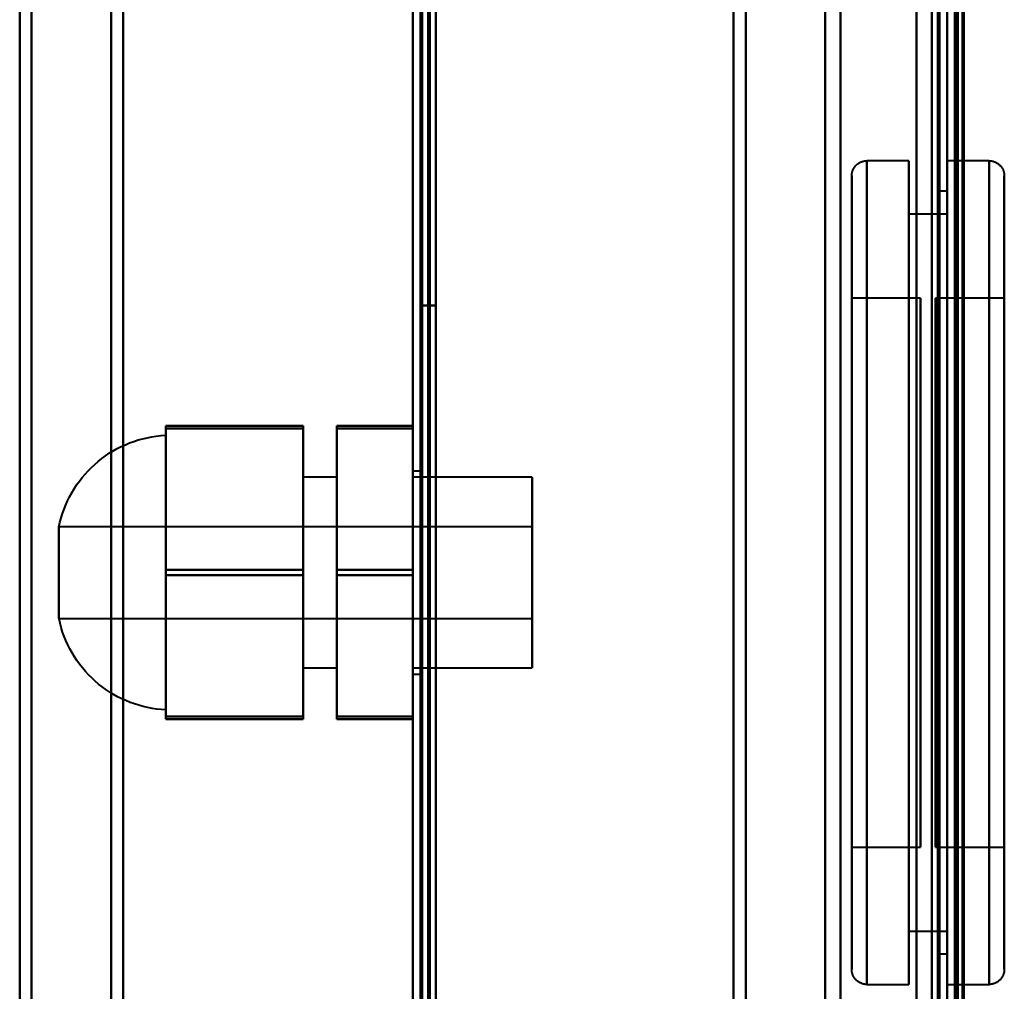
# Model space of a CAD drawing. Header units: millimetres. Extents: x -1087 to 1688, y -120 to 1210.
# Tile 33 of 92: x -766 to -701, y 871 to 935. Entities that reach past the tile are written whole.
import ezdxf

# ---------------------------------------------------------------- set-up
doc = ezdxf.new("R2010")
doc.units = ezdxf.units.MM
doc.layers.add('A-GENM', color=13, linetype='Continuous', lineweight=40)
doc.layers.add('G-IMPT', color=8, linetype='Continuous', lineweight=40)

# ---------------------------------------------------------------- blocks, each defined once
blk = doc.blocks.new('Maintenance r21 - Maintenance r21-762144-Arrière')
at = {"layer": 'A-GENM'}
for p, q in [((-740, 0), (-740, 1138)), ((-740, 1138), (-740, 0))]:
    blk.add_line(p, q, dxfattribs=at)
blk = doc.blocks.new('Souche connecteur circulaire R23 - Souche connecteur circulaire R23-762141-Arrière')
at = {"layer": 'A-GENM'}
for p, q in [((-740, 880), (-740, 1080)), ((-740, 680), (-740, 880))]:
    blk.add_line(p, q, dxfattribs=at)
blk = doc.blocks.new('NEXA 2000 CALQUES_dwg-762145-Arrière')
at = {"layer": 'G-IMPT'}
for p, q in [((-739.5, 1137.272), (-739.5, 129.472)), ((-740, 1102.772), (-740, 128.972)), ((-705, 1102.772), (-705, 128.972)), ((-705, 129.472), (-705, 1102.272)), ((-705, 883.372), (-705, 1099.372)), ((-705, 1099.372), (-705, 883.372)), ((-704.3, 883.372), (-704.3, 1099.372)), ((-704.3, 1099.372), (-704.3, 883.372)), ((-759, 1084.372), (-759, 883.372)), ((-759, 883.372), (-759, 1084.372)), ((-740, 1084.372), (-740, 883.372)), ((-740, 682.372), (-740, 1084.372)), ((-740, 682.372), (-740, 1084.372)), ((-739.5, 883.372), (-739.5, 1084.372)), ((-739.5, 1084.372), (-739.5, 682.372)), ((-739.5, 1084.372), (-739.5, 682.372)), ((-719, 883.372), (-719, 1084.372)), ((-719, 1084.372), (-719, 883.372)), ((-705.5, 1084.372), (-705.5, 883.372)), ((-705.5, 883.372), (-705.5, 1084.372)), ((-705, 1084.372), (-705, 883.372)), ((-705, 1084.372), (-705, 682.372)), ((-705, 883.372), (-705, 1084.372)), ((-765, 1083.338), (-765, 883.372)), ((-765, 883.372), (-765, 1083.338)), ((-759.773, 883.372), (-759.773, 1083.781)), ((-759.773, 1083.781), (-759.773, 883.372)), ((-718.198, 883.372), (-718.198, 1083.781)), ((-718.198, 1083.781), (-718.198, 883.372)), ((-713, 883.372), (-713, 1083.372)), ((-713, 1083.372), (-713, 883.372)), ((-706, 1083.372), (-706, 883.372)), ((-706, 883.372), (-706, 1083.372)), ((-706, 683.372), (-706, 1083.372)), ((-765.773, 1082.746), (-765.773, 883.372)), ((-765.773, 883.372), (-765.773, 1082.746)), ((-711.99, 883.372), (-711.99, 1082.746)), ((-711.99, 883.372), (-711.99, 1082.746)), ((-711.99, 1082.746), (-711.99, 883.372)), ((-711.99, 1082.746), (-711.99, 883.372)), ((-704.3, 883.372), (-704.3, 1082.746)), ((-704.3, 1082.746), (-704.3, 683.998)), ((-704.3, 1082.746), (-704.3, 683.998)), ((-707.5, 925.372), (-710.25, 925.372)), ((-710.25, 898.372), (-710.25, 925.372)), ((-710.25, 925.372), (-710.25, 898.372)), ((-710.25, 925.372), (-710.25, 871.372)), ((-707.5, 898.372), (-707.5, 925.372)), ((-707.5, 925.372), (-707.5, 898.372)), ((-702.25, 925.372), (-705, 925.372)), ((-705, 925.372), (-705, 871.372)), ((-705, 925.372), (-705, 871.372)), ((-705, 898.372), (-705, 925.372)), ((-702.25, 871.372), (-702.25, 925.372)), ((-702.25, 871.372), (-702.25, 925.372)), ((-702.25, 925.372), (-702.25, 898.372)), ((-702.25, 925.372), (-702.25, 898.372)), ((-711.25, 924.372), (-711.25, 898.372)), ((-711.25, 898.372), (-711.25, 924.372)), ((-711.25, 872.372), (-711.25, 924.372)), ((-701.25, 924.372), (-701.25, 898.372)), ((-701.25, 924.372), (-701.25, 872.372)), ((-701.25, 898.372), (-701.25, 924.372)), ((-705, 923.372), (-705.5, 923.372)), ((-705.5, 898.372), (-705.5, 923.372)), ((-705.5, 923.372), (-705.5, 898.372)), ((-705, 898.372), (-705, 923.372)), ((-705, 923.372), (-705, 898.372)), ((-705, 921.872), (-707.5, 921.872)), ((-707.5, 921.872), (-707.5, 898.372)), ((-707.5, 898.372), (-707.5, 921.872)), ((-705, 921.872), (-705, 898.372)), ((-705, 898.372), (-705, 921.872)), ((-706.75, 916.372), (-711.25, 916.372)), ((-711.25, 916.372), (-711.25, 898.372)), ((-711.25, 880.372), (-711.25, 916.372)), ((-711.25, 880.372), (-711.25, 916.372)), ((-706.75, 916.372), (-706.75, 880.372)), ((-706.75, 916.372), (-706.75, 880.372)), ((-706.75, 898.372), (-706.75, 916.372)), ((-701.25, 916.372), (-705.75, 916.372)), ((-705.75, 898.372), (-705.75, 916.372)), ((-705.75, 916.372), (-705.75, 898.372)), ((-701.25, 916.372), (-701.25, 898.372)), ((-701.25, 898.372), (-701.25, 916.372)), ((-756.2, 907.372), (-756.2, 890.51)), ((-756.2, 893.993), (-756.2, 907.372)), ((-756.2, 906.235), (-756.2, 893.993)), ((-745, 904.622), (-747.2, 904.622)), ((-747.2, 904.622), (-747.2, 895.331)), ((-747.2, 895.331), (-747.2, 904.622)), ((-745, 904.622), (-745, 895.331)), ((-745, 895.331), (-745, 904.622)), ((-739.5, 905.022), (-740, 905.022)), ((-740, 905.022), (-740, 898.372)), ((-740, 898.372), (-740, 905.022)), ((-732.2, 904.622), (-740, 904.622)), ((-740, 904.622), (-740, 892.912)), ((-740, 895.331), (-740, 904.622)), ((-739.5, 905.022), (-739.5, 898.372)), ((-739.5, 898.372), (-739.5, 905.022)), ((-732.2, 904.622), (-732.2, 895.331)), ((-732.2, 892.912), (-732.2, 904.622)), ((-740, 903.832), (-740, 892.122)), ((-732.2, 892.122), (-732.2, 903.832)), ((-756.2, 889.372), (-756.2, 902.752)), ((-747.2, 901.414), (-747.2, 892.122)), ((-747.2, 892.122), (-747.2, 901.414)), ((-745, 901.414), (-745, 892.122)), ((-745, 892.122), (-745, 901.414)), ((-740, 892.912), (-740, 901.414)), ((-732.2, 901.414), (-732.2, 892.912)), ((-732.2, 901.372), (-763.2, 901.372)), ((-763.2, 901.372), (-763.2, 896.913)), ((-763.2, 895.751), (-763.2, 901.372)), ((-763.2, 896.913), (-763.2, 900.993)), ((-732.2, 901.372), (-732.2, 896.913)), ((-732.2, 896.913), (-732.2, 901.372)), ((-763.2, 899.832), (-763.2, 895.372)), ((-732.2, 899.832), (-732.2, 895.372)), ((-732.2, 895.372), (-732.2, 899.832)), ((-740, 898.372), (-740, 891.722)), ((-740, 891.722), (-740, 898.372)), ((-739.5, 898.372), (-739.5, 891.722)), ((-739.5, 891.722), (-739.5, 898.372)), ((-711.25, 898.372), (-711.25, 880.372)), ((-711.25, 898.372), (-711.25, 880.372)), ((-711.25, 898.372), (-711.25, 872.372)), ((-711.25, 872.372), (-711.25, 898.372)), ((-710.25, 871.372), (-710.25, 898.372)), ((-710.25, 898.372), (-710.25, 871.372)), ((-707.5, 871.372), (-707.5, 898.372)), ((-707.5, 898.372), (-707.5, 874.872)), ((-707.5, 874.872), (-707.5, 898.372)), ((-707.5, 898.372), (-707.5, 871.372)), ((-706.75, 880.372), (-706.75, 898.372)), ((-706.75, 880.372), (-706.75, 898.372)), ((-705.75, 880.372), (-705.75, 898.372)), ((-705.75, 898.372), (-705.75, 880.372)), ((-705.5, 873.372), (-705.5, 898.372)), ((-705.5, 898.372), (-705.5, 873.372)), ((-705, 873.372), (-705, 898.372)), ((-705, 871.372), (-705, 898.372)), ((-705, 871.372), (-705, 898.372)), ((-705, 898.372), (-705, 874.872)), ((-705, 898.372), (-705, 873.372)), ((-705, 874.872), (-705, 898.372)), ((-702.25, 898.372), (-702.25, 871.372)), ((-701.25, 898.372), (-701.25, 872.372)), ((-701.25, 872.372), (-701.25, 898.372)), ((-701.25, 898.372), (-701.25, 880.372)), ((-701.25, 880.372), (-701.25, 898.372)), ((-763.2, 895.372), (-763.2, 896.913)), ((-763.2, 895.372), (-732.2, 895.372)), ((-740, 892.122), (-740, 895.331)), ((-732.2, 895.331), (-732.2, 892.122)), ((-756.2, 893.993), (-756.2, 889.372)), ((-747.2, 892.122), (-745, 892.122)), ((-740, 892.122), (-732.2, 892.122)), ((-740, 891.722), (-739.5, 891.722)), ((-765.773, 883.372), (-765.773, 683.998)), ((-765.773, 683.998), (-765.773, 883.372)), ((-765, 883.372), (-765, 683.407)), ((-765, 683.407), (-765, 883.372)), ((-759.773, 682.964), (-759.773, 883.372)), ((-759.773, 883.372), (-759.773, 682.964)), ((-759, 883.372), (-759, 682.372)), ((-759, 682.372), (-759, 883.372)), ((-740, 883.372), (-740, 682.372)), ((-740, 883.372), (-740, 682.372)), ((-739.5, 682.372), (-739.5, 883.372)), ((-739.5, 682.372), (-739.5, 883.372)), ((-719, 682.372), (-719, 883.372)), ((-719, 883.372), (-719, 682.372)), ((-718.198, 682.964), (-718.198, 883.372)), ((-718.198, 883.372), (-718.198, 682.964)), ((-713, 683.372), (-713, 883.372)), ((-713, 883.372), (-713, 683.372)), ((-711.99, 683.998), (-711.99, 883.372)), ((-711.99, 883.372), (-711.99, 683.998)), ((-706, 883.372), (-706, 683.372)), ((-706, 683.372), (-706, 883.372)), ((-705.5, 883.372), (-705.5, 682.372)), ((-705.5, 682.372), (-705.5, 883.372)), ((-705, 883.372), (-705, 682.372)), ((-705, 682.372), (-705, 883.372)), ((-705, 667.372), (-705, 883.372)), ((-705, 883.372), (-705, 667.372)), ((-704.3, 683.998), (-704.3, 883.372)), ((-704.3, 683.998), (-704.3, 883.372)), ((-704.3, 667.372), (-704.3, 883.372)), ((-704.3, 883.372), (-704.3, 667.372)), ((-711.25, 880.372), (-706.75, 880.372)), ((-705.75, 880.372), (-701.25, 880.372)), ((-707.5, 874.872), (-705, 874.872)), ((-705.5, 873.372), (-705, 873.372)), ((-710.25, 871.372), (-707.5, 871.372)), ((-705, 871.372), (-702.25, 871.372))]:
    blk.add_line(p, q, dxfattribs=at)
at = {"layer": 'G-IMPT', "flags": 128}
for points in [[(-740, 128.972), (-740, 381.172), (-740, 633.372), (-740, 885.572), (-740, 1137.772)], [(-740, 1137.772), (-740, 885.572), (-740, 633.372), (-740, 381.172), (-740, 128.972)], [(-739.5, 128.972), (-739.5, 381.172), (-739.5, 633.372), (-739.5, 885.572), (-739.5, 1137.772)], [(-739.4, 1137.772), (-739.4, 885.572), (-739.4, 633.372), (-739.4, 381.172), (-739.4, 128.972)], [(-739.4, 128.972), (-739.4, 381.172), (-739.4, 633.372), (-739.4, 885.572), (-739.4, 1137.772)], [(-739.4, 1137.772), (-739.4, 885.572), (-739.4, 633.372), (-739.4, 381.172), (-739.4, 128.972)], [(-739.5, 1137.272), (-739.5, 885.322), (-739.5, 633.372), (-739.5, 381.422), (-739.5, 129.472)], [(-739.5, 129.472), (-739.5, 381.422), (-739.5, 633.372), (-739.5, 885.322), (-739.5, 1137.272)], [(-739.5, 1137.272), (-739.5, 885.322), (-739.5, 633.372), (-739.5, 381.422), (-739.5, 129.472)], [(-739.5, 129.472), (-739.5, 381.422), (-739.5, 633.372), (-739.5, 885.322), (-739.5, 1137.272)], [(-739.5, 1137.272), (-739.5, 885.322), (-739.5, 633.372), (-739.5, 381.422), (-739.5, 129.472)], [(-739.5, 129.472), (-739.5, 381.422), (-739.5, 633.372), (-739.5, 885.322), (-739.5, 1137.272)], [(-739, 1137.272), (-739, 885.322), (-739, 633.372), (-739, 381.422), (-739, 129.472)], [(-739, 129.472), (-739, 381.422), (-739, 633.372), (-739, 885.322), (-739, 1137.272)], [(-739, 1137.272), (-739, 885.322), (-739, 633.372), (-739, 381.422), (-739, 129.472)], [(-738.9, 129.472), (-738.9, 381.422), (-738.9, 633.372), (-738.9, 885.322), (-738.9, 1137.272)], [(-738.9, 1137.272), (-738.9, 885.322), (-738.9, 633.372), (-738.9, 381.422), (-738.9, 129.472)], [(-738.9, 129.472), (-738.9, 381.422), (-738.9, 633.372), (-738.9, 885.322), (-738.9, 1137.272)], [(-740, 1102.772), (-740, 859.322), (-740, 615.872), (-740, 372.422), (-740, 128.972)], [(-740, 128.972), (-740, 372.422), (-740, 615.872), (-740, 859.322), (-740, 1102.772)], [(-739.5, 1102.772), (-739.5, 859.322), (-739.5, 615.872), (-739.5, 372.422), (-739.5, 128.972)], [(-739.4, 128.972), (-739.4, 372.422), (-739.4, 615.872), (-739.4, 859.322), (-739.4, 1102.772)], [(-739.4, 1102.772), (-739.4, 859.322), (-739.4, 615.872), (-739.4, 372.422), (-739.4, 128.972)], [(-739.4, 128.972), (-739.4, 372.422), (-739.4, 615.872), (-739.4, 859.322), (-739.4, 1102.772)], [(-707, 1102.772), (-707, 859.322), (-707, 615.872), (-707, 372.422), (-707, 128.972)], [(-707, 128.972), (-707, 372.422), (-707, 615.872), (-707, 859.322), (-707, 1102.772)], [(-707, 128.972), (-707, 372.422), (-707, 615.872), (-707, 859.322), (-707, 1102.772)], [(-707, 1102.772), (-707, 859.322), (-707, 615.872), (-707, 372.422), (-707, 128.972)], [(-705, 1102.772), (-705, 859.322), (-705, 615.872), (-705, 372.422), (-705, 128.972)], [(-705, 128.972), (-705, 372.422), (-705, 615.872), (-705, 859.322), (-705, 1102.772)], [(-704.5, 1102.772), (-704.5, 859.322), (-704.5, 615.872), (-704.5, 372.422), (-704.5, 128.972)], [(-704.4, 128.972), (-704.4, 372.422), (-704.4, 615.872), (-704.4, 859.322), (-704.4, 1102.772)], [(-704.4, 1102.772), (-704.4, 859.322), (-704.4, 615.872), (-704.4, 372.422), (-704.4, 128.972)], [(-704.4, 128.972), (-704.4, 372.422), (-704.4, 615.872), (-704.4, 859.322), (-704.4, 1102.772)], [(-738.5, 1102.272), (-738.5, 859.072), (-738.5, 615.872), (-738.5, 372.672), (-738.5, 129.472)], [(-738.5, 129.472), (-738.5, 372.672), (-738.5, 615.872), (-738.5, 859.072), (-738.5, 1102.272)], [(-738.5, 129.472), (-738.5, 372.672), (-738.5, 615.872), (-738.5, 859.072), (-738.5, 1102.272)], [(-738.5, 1102.272), (-738.5, 859.072), (-738.5, 615.872), (-738.5, 372.672), (-738.5, 129.472)], [(-707, 1102.272), (-707, 859.072), (-707, 615.872), (-707, 372.672), (-707, 129.472)], [(-707, 129.472), (-707, 372.672), (-707, 615.872), (-707, 859.072), (-707, 1102.272)], [(-707, 1102.272), (-707, 859.072), (-707, 615.872), (-707, 372.672), (-707, 129.472)], [(-707, 129.472), (-707, 372.672), (-707, 615.872), (-707, 859.072), (-707, 1102.272)], [(-705.6, 129.472), (-705.6, 372.672), (-705.6, 615.872), (-705.6, 859.072), (-705.6, 1102.272)], [(-705.6, 1102.272), (-705.6, 859.072), (-705.6, 615.872), (-705.6, 372.672), (-705.6, 129.472)], [(-705.6, 1102.272), (-705.6, 859.072), (-705.6, 615.872), (-705.6, 372.672), (-705.6, 129.472)], [(-705.6, 129.472), (-705.6, 372.672), (-705.6, 615.872), (-705.6, 859.072), (-705.6, 1102.272)], [(-705.6, 1102.272), (-705.6, 859.072), (-705.6, 615.872), (-705.6, 372.672), (-705.6, 129.472)], [(-705.6, 129.472), (-705.6, 372.672), (-705.6, 615.872), (-705.6, 859.072), (-705.6, 1102.272)], [(-705.5, 129.472), (-705.5, 372.672), (-705.5, 615.872), (-705.5, 859.072), (-705.5, 1102.272)], [(-705.5, 1102.272), (-705.5, 859.072), (-705.5, 615.872), (-705.5, 372.672), (-705.5, 129.472)], [(-705, 129.472), (-705, 372.672), (-705, 615.872), (-705, 859.072), (-705, 1102.272)], [(-705, 1102.272), (-705, 859.072), (-705, 615.872), (-705, 372.672), (-705, 129.472)], [(-705, 129.472), (-705, 372.672), (-705, 615.872), (-705, 859.072), (-705, 1102.272)], [(-705, 1102.272), (-705, 867.047), (-705, 631.822), (-705, 396.597), (-705, 161.372)], [(-705, 161.372), (-705, 396.597), (-705, 631.822), (-705, 867.047), (-705, 1102.272)], [(-705, 1102.272), (-705, 859.072), (-705, 615.872), (-705, 372.672), (-705, 129.472)], [(-704.5, 129.472), (-704.5, 372.672), (-704.5, 615.872), (-704.5, 859.072), (-704.5, 1102.272)], [(-704.5, 1102.272), (-704.5, 859.072), (-704.5, 615.872), (-704.5, 372.672), (-704.5, 129.472)], [(-704.5, 129.472), (-704.5, 372.672), (-704.5, 615.872), (-704.5, 859.072), (-704.5, 1102.272)], [(-704.5, 1102.272), (-704.5, 859.072), (-704.5, 615.872), (-704.5, 372.672), (-704.5, 129.472)], [(-704.5, 129.472), (-704.5, 372.672), (-704.5, 615.872), (-704.5, 859.072), (-704.5, 1102.272)], [(-704.5, 1102.272), (-704.5, 859.072), (-704.5, 615.872), (-704.5, 372.672), (-704.5, 129.472)], [(-704, 1102.372), (-704, 859.122), (-704, 615.872), (-704, 372.622), (-704, 129.372)], [(-704, 129.372), (-704, 372.622), (-704, 615.872), (-704, 859.122), (-704, 1102.372)], [(-704, 1102.272), (-704, 859.072), (-704, 615.872), (-704, 372.672), (-704, 129.472)], [(-704, 129.472), (-704, 372.672), (-704, 615.872), (-704, 859.072), (-704, 1102.272)], [(-703.9, 161.372), (-703.9, 396.597), (-703.9, 631.822), (-703.9, 867.047), (-703.9, 1102.272)], [(-703.9, 1102.272), (-703.9, 867.047), (-703.9, 631.822), (-703.9, 396.597), (-703.9, 161.372)], [(-739.5, 915.872), (-739.5, 945.872), (-739.5, 975.872), (-739.5, 1005.872), (-739.5, 1035.872)], [(-739.5, 1035.872), (-739.5, 1005.872), (-739.5, 975.872), (-739.5, 945.872), (-739.5, 915.872)], [(-739.5, 915.872), (-739.5, 945.872), (-739.5, 975.872), (-739.5, 1005.872), (-739.5, 1035.872)], [(-739.5, 1035.872), (-739.5, 1005.872), (-739.5, 975.872), (-739.5, 945.872), (-739.5, 915.872)], [(-738.5, 1035.872), (-738.5, 1005.872), (-738.5, 975.872), (-738.5, 945.872), (-738.5, 915.872)], [(-738.5, 915.872), (-738.5, 945.872), (-738.5, 975.872), (-738.5, 1005.872), (-738.5, 1035.872)], [(-738.5, 1035.872), (-738.5, 1005.872), (-738.5, 975.872), (-738.5, 945.872), (-738.5, 915.872)], [(-738.5, 915.872), (-738.5, 945.872), (-738.5, 975.872), (-738.5, 1005.872), (-738.5, 1035.872)], [(-740, 943.072), (-740, 779.472), (-740, 615.872), (-740, 452.272), (-740, 288.672)], [(-740, 288.672), (-740, 452.272), (-740, 615.872), (-740, 779.472), (-740, 943.072)], [(-740, 288.672), (-740, 452.272), (-740, 615.872), (-740, 779.472), (-740, 943.072)], [(-740, 943.072), (-740, 779.472), (-740, 615.872), (-740, 452.272), (-740, 288.672)], [(-739.5, 288.672), (-739.5, 452.272), (-739.5, 615.872), (-739.5, 779.472), (-739.5, 943.072)], [(-739.4, 943.072), (-739.4, 779.472), (-739.4, 615.872), (-739.4, 452.272), (-739.4, 288.672)], [(-739.4, 288.672), (-739.4, 452.272), (-739.4, 615.872), (-739.4, 779.472), (-739.4, 943.072)], [(-739.4, 943.072), (-739.4, 779.472), (-739.4, 615.872), (-739.4, 452.272), (-739.4, 288.672)], [(-738.5, 288.672), (-738.5, 452.272), (-738.5, 615.872), (-738.5, 779.472), (-738.5, 943.072)], [(-738.5, 288.672), (-738.5, 452.272), (-738.5, 615.872), (-738.5, 779.472), (-738.5, 943.072)], [(-738.5, 943.072), (-738.5, 779.472), (-738.5, 615.872), (-738.5, 452.272), (-738.5, 288.672)], [(-738.5, 943.072), (-738.5, 779.472), (-738.5, 615.872), (-738.5, 452.272), (-738.5, 288.672)], [(-711.25, 924.372), (-711.249, 924.412), (-711.247, 924.452), (-711.243, 924.492), (-711.237, 924.532), (-711.23, 924.571), (-711.221, 924.61), (-711.211, 924.649), (-711.199, 924.687), (-711.186, 924.725), (-711.171, 924.762), (-711.155, 924.798), (-711.137, 924.834), (-711.118, 924.869), (-711.097, 924.903), (-711.075, 924.937), (-711.052, 924.969), (-711.028, 925.001), (-711.002, 925.032), (-710.975, 925.061), (-710.947, 925.09), (-710.917, 925.117), (-710.887, 925.143), (-710.856, 925.168), (-710.824, 925.191), (-710.79, 925.214), (-710.756, 925.235), (-710.721, 925.254), (-710.686, 925.272), (-710.649, 925.289), (-710.612, 925.304), (-710.575, 925.318), (-710.537, 925.33), (-710.498, 925.341), (-710.459, 925.35), (-710.42, 925.358), (-710.38, 925.364), (-710.341, 925.368), (-710.301, 925.371), (-710.261, 925.372), (-710.25, 925.372)], [(-702.25, 925.372), (-702.21, 925.372), (-702.17, 925.369), (-702.13, 925.365), (-702.091, 925.36), (-702.051, 925.352), (-702.012, 925.344), (-701.974, 925.333), (-701.935, 925.322), (-701.898, 925.308), (-701.861, 925.293), (-701.824, 925.277), (-701.788, 925.259), (-701.753, 925.24), (-701.719, 925.22), (-701.685, 925.198), (-701.653, 925.174), (-701.621, 925.15), (-701.591, 925.124), (-701.561, 925.097), (-701.533, 925.069), (-701.505, 925.04), (-701.479, 925.009), (-701.454, 924.978), (-701.431, 924.946), (-701.409, 924.913), (-701.388, 924.879), (-701.368, 924.844), (-701.35, 924.808), (-701.333, 924.772), (-701.318, 924.735), (-701.304, 924.697), (-701.292, 924.659), (-701.281, 924.62), (-701.272, 924.582), (-701.265, 924.542), (-701.259, 924.503), (-701.254, 924.463), (-701.251, 924.423), (-701.25, 924.383), (-701.25, 924.372)], [(-711.25, 872.372), (-711.25, 872.393), (-711.25, 872.455), (-711.25, 872.559), (-711.25, 872.704), (-711.25, 872.891), (-711.25, 873.118), (-711.25, 873.385), (-711.25, 873.692), (-711.25, 874.039), (-711.25, 874.425), (-711.25, 874.849), (-711.25, 875.31), (-711.25, 875.809), (-711.25, 876.344), (-711.25, 876.914), (-711.25, 877.518), (-711.25, 878.155), (-711.25, 878.825), (-711.25, 879.527), (-711.25, 880.258), (-711.25, 881.018), (-711.25, 881.806), (-711.25, 882.621), (-711.25, 883.461), (-711.25, 884.324), (-711.25, 885.211), (-711.25, 886.118), (-711.25, 887.045), (-711.25, 887.989), (-711.25, 888.951), (-711.25, 889.928), (-711.25, 890.918), (-711.25, 891.92), (-711.25, 892.932), (-711.25, 893.953), (-711.25, 894.981), (-711.25, 896.015), (-711.25, 897.052), (-711.25, 898.092), (-711.25, 899.131), (-711.25, 900.17), (-711.25, 901.206), (-711.25, 902.237), (-711.25, 903.262), (-711.25, 904.28), (-711.25, 905.287), (-711.25, 906.284), (-711.25, 907.268), (-711.25, 908.238), (-711.25, 909.192), (-711.25, 910.129), (-711.25, 911.047), (-711.25, 911.945), (-711.25, 912.82), (-711.25, 913.673), (-711.25, 914.502), (-711.25, 915.304), (-711.25, 916.08), (-711.25, 916.827), (-711.25, 917.545), (-711.25, 918.231), (-711.25, 918.887), (-711.25, 919.509), (-711.25, 920.098), (-711.25, 920.651), (-711.25, 921.17), (-711.25, 921.651), (-711.25, 922.096), (-711.25, 922.502), (-711.25, 922.87), (-711.25, 923.199), (-711.25, 923.488), (-711.25, 923.737), (-711.25, 923.945), (-711.25, 924.112), (-711.25, 924.238), (-711.25, 924.323), (-711.25, 924.366), (-711.25, 924.372)], [(-711.25, 924.372), (-711.25, 924.352), (-711.25, 924.289), (-711.25, 924.185), (-711.25, 924.04), (-711.25, 923.854), (-711.25, 923.627), (-711.25, 923.36), (-711.25, 923.052), (-711.25, 922.706), (-711.25, 922.32), (-711.25, 921.896), (-711.25, 921.434), (-711.25, 920.936), (-711.25, 920.401), (-711.25, 919.831), (-711.25, 919.227), (-711.25, 918.589), (-711.25, 917.919), (-711.25, 917.218), (-711.25, 916.487), (-711.25, 915.726), (-711.25, 914.938), (-711.25, 914.124), (-711.25, 913.284), (-711.25, 912.42), (-711.25, 911.534), (-711.25, 910.627), (-711.25, 909.7), (-711.25, 908.755), (-711.25, 907.794), (-711.25, 906.817), (-711.25, 905.827), (-711.25, 904.825), (-711.25, 903.813), (-711.25, 902.791), (-711.25, 901.763), (-711.25, 900.73), (-711.25, 899.692), (-711.25, 898.653), (-711.25, 897.613), (-711.25, 896.574), (-711.25, 895.539), (-711.25, 894.507), (-711.25, 893.482), (-711.25, 892.465), (-711.25, 891.457), (-711.25, 890.46), (-711.25, 889.476), (-711.25, 888.507), (-711.25, 887.552), (-711.25, 886.616), (-711.25, 885.698), (-711.25, 884.8), (-711.25, 883.924), (-711.25, 883.071), (-711.25, 882.243), (-711.25, 881.44), (-711.25, 880.665), (-711.25, 879.918), (-711.25, 879.2), (-711.25, 878.513), (-711.25, 877.858), (-711.25, 877.236), (-711.25, 876.647), (-711.25, 876.093), (-711.25, 875.575), (-711.25, 875.093), (-711.25, 874.649), (-711.25, 874.242), (-711.25, 873.875), (-711.25, 873.546), (-711.25, 873.257), (-711.25, 873.008), (-711.25, 872.8), (-711.25, 872.632), (-711.25, 872.506), (-711.25, 872.422), (-711.25, 872.378), (-711.25, 872.372)], [(-701.25, 924.372), (-701.25, 924.352), (-701.25, 924.289), (-701.25, 924.185), (-701.25, 924.04), (-701.25, 923.854), (-701.25, 923.627), (-701.25, 923.36), (-701.25, 923.052), (-701.25, 922.706), (-701.25, 922.32), (-701.25, 921.896), (-701.25, 921.434), (-701.25, 920.936), (-701.25, 920.401), (-701.25, 919.831), (-701.25, 919.227), (-701.25, 918.589), (-701.25, 917.919), (-701.25, 917.218), (-701.25, 916.487), (-701.25, 915.726), (-701.25, 914.938), (-701.25, 914.124), (-701.25, 913.284), (-701.25, 912.42), (-701.25, 911.534), (-701.25, 910.627), (-701.25, 909.7), (-701.25, 908.755), (-701.25, 907.794), (-701.25, 906.817), (-701.25, 905.827), (-701.25, 904.825), (-701.25, 903.813), (-701.25, 902.791), (-701.25, 901.763), (-701.25, 900.73), (-701.25, 899.692), (-701.25, 898.653), (-701.25, 897.613), (-701.25, 896.574), (-701.25, 895.539), (-701.25, 894.507), (-701.25, 893.482), (-701.25, 892.465), (-701.25, 891.457), (-701.25, 890.46), (-701.25, 889.476), (-701.25, 888.507), (-701.25, 887.552), (-701.25, 886.616), (-701.25, 885.698), (-701.25, 884.8), (-701.25, 883.924), (-701.25, 883.071), (-701.25, 882.243), (-701.25, 881.44), (-701.25, 880.665), (-701.25, 879.918), (-701.25, 879.2), (-701.25, 878.513), (-701.25, 877.858), (-701.25, 877.236), (-701.25, 876.647), (-701.25, 876.093), (-701.25, 875.575), (-701.25, 875.093), (-701.25, 874.649), (-701.25, 874.242), (-701.25, 873.875), (-701.25, 873.546), (-701.25, 873.257), (-701.25, 873.008), (-701.25, 872.8), (-701.25, 872.632), (-701.25, 872.506), (-701.25, 872.422), (-701.25, 872.378), (-701.25, 872.372)], [(-701.25, 872.372), (-701.25, 872.393), (-701.25, 872.455), (-701.25, 872.559), (-701.25, 872.704), (-701.25, 872.891), (-701.25, 873.118), (-701.25, 873.385), (-701.25, 873.692), (-701.25, 874.039), (-701.25, 874.425), (-701.25, 874.849), (-701.25, 875.31), (-701.25, 875.809), (-701.25, 876.344), (-701.25, 876.914), (-701.25, 877.518), (-701.25, 878.155), (-701.25, 878.825), (-701.25, 879.527), (-701.25, 880.258), (-701.25, 881.018), (-701.25, 881.806), (-701.25, 882.621), (-701.25, 883.461), (-701.25, 884.324), (-701.25, 885.211), (-701.25, 886.118), (-701.25, 887.045), (-701.25, 887.989), (-701.25, 888.951), (-701.25, 889.928), (-701.25, 890.918), (-701.25, 891.92), (-701.25, 892.932), (-701.25, 893.953), (-701.25, 894.981), (-701.25, 896.015), (-701.25, 897.052), (-701.25, 898.092), (-701.25, 899.131), (-701.25, 900.17), (-701.25, 901.206), (-701.25, 902.237), (-701.25, 903.262), (-701.25, 904.28), (-701.25, 905.287), (-701.25, 906.284), (-701.25, 907.268), (-701.25, 908.238), (-701.25, 909.192), (-701.25, 910.129), (-701.25, 911.047), (-701.25, 911.945), (-701.25, 912.82), (-701.25, 913.673), (-701.25, 914.502), (-701.25, 915.304), (-701.25, 916.08), (-701.25, 916.827), (-701.25, 917.545), (-701.25, 918.231), (-701.25, 918.887), (-701.25, 919.509), (-701.25, 920.098), (-701.25, 920.651), (-701.25, 921.17), (-701.25, 921.651), (-701.25, 922.096), (-701.25, 922.502), (-701.25, 922.87), (-701.25, 923.199), (-701.25, 923.488), (-701.25, 923.737), (-701.25, 923.945), (-701.25, 924.112), (-701.25, 924.238), (-701.25, 924.323), (-701.25, 924.366), (-701.25, 924.372)], [(-738.5, 915.872), (-738.75, 915.872), (-739, 915.872), (-739.25, 915.872), (-739.5, 915.872)], [(-739.5, 915.872), (-739.25, 915.872), (-739, 915.872), (-738.75, 915.872), (-738.5, 915.872)], [(-738.5, 915.872), (-738.75, 915.872), (-739, 915.872), (-739.25, 915.872), (-739.5, 915.872)], [(-739.5, 915.872), (-739.25, 915.872), (-739, 915.872), (-738.75, 915.872), (-738.5, 915.872)], [(-756.2, 898.542), (-756.2, 900.902), (-756.2, 903.262), (-756.2, 905.622), (-756.2, 907.982)], [(-756.2, 907.982), (-753.95, 907.982), (-751.7, 907.982), (-749.45, 907.982), (-747.2, 907.982)], [(-747.2, 907.982), (-749.45, 907.982), (-751.7, 907.982), (-753.95, 907.982), (-756.2, 907.982)], [(-756.2, 907.982), (-756.2, 907.94), (-756.2, 907.897), (-756.2, 907.855), (-756.2, 907.813)], [(-756.2, 907.813), (-756.2, 907.855), (-756.2, 907.897), (-756.2, 907.94), (-756.2, 907.982)], [(-756.2, 907.982), (-756.2, 905.622), (-756.2, 903.262), (-756.2, 900.902), (-756.2, 898.542)], [(-747.2, 907.982), (-747.2, 905.622), (-747.2, 903.262), (-747.2, 900.902), (-747.2, 898.542)], [(-747.2, 907.813), (-747.2, 907.855), (-747.2, 907.897), (-747.2, 907.94), (-747.2, 907.982)], [(-747.2, 898.542), (-747.2, 900.902), (-747.2, 903.262), (-747.2, 905.622), (-747.2, 907.982)], [(-747.2, 907.982), (-747.2, 907.94), (-747.2, 907.897), (-747.2, 907.855), (-747.2, 907.813)], [(-745, 898.542), (-745, 900.902), (-745, 903.262), (-745, 905.622), (-745, 907.982)], [(-745, 907.982), (-743.75, 907.982), (-742.5, 907.982), (-741.25, 907.982), (-740, 907.982)], [(-745, 907.982), (-745, 907.94), (-745, 907.897), (-745, 907.855), (-745, 907.813)], [(-740, 907.982), (-741.25, 907.982), (-742.5, 907.982), (-743.75, 907.982), (-745, 907.982)], [(-745, 907.813), (-745, 907.855), (-745, 907.897), (-745, 907.94), (-745, 907.982)], [(-745, 907.982), (-745, 905.622), (-745, 903.262), (-745, 900.902), (-745, 898.542)], [(-740, 898.542), (-740, 900.902), (-740, 903.262), (-740, 905.622), (-740, 907.982)], [(-740, 907.982), (-740, 907.94), (-740, 907.897), (-740, 907.855), (-740, 907.813)], [(-740, 907.982), (-740, 905.622), (-740, 903.262), (-740, 900.902), (-740, 898.542)], [(-740, 907.813), (-740, 907.855), (-740, 907.897), (-740, 907.94), (-740, 907.982)], [(-763.2, 901.372), (-763.134, 901.665), (-763.057, 901.955), (-762.969, 902.241), (-762.868, 902.524), (-762.757, 902.803), (-762.635, 903.077), (-762.501, 903.345), (-762.358, 903.609), (-762.203, 903.866), (-762.039, 904.117), (-761.864, 904.361), (-761.681, 904.598), (-761.487, 904.827), (-761.285, 905.049), (-761.074, 905.262), (-760.854, 905.467), (-760.627, 905.662), (-760.392, 905.849), (-760.15, 906.025), (-759.901, 906.193), (-759.645, 906.349), (-759.383, 906.496), (-759.116, 906.632), (-758.843, 906.757), (-758.566, 906.871), (-758.284, 906.974), (-757.998, 907.066), (-757.709, 907.146), (-757.417, 907.215), (-757.123, 907.272), (-756.826, 907.317), (-756.528, 907.35), (-756.229, 907.371), (-756.2, 907.372)], [(-756.2, 907.813), (-753.95, 907.813), (-751.7, 907.813), (-749.45, 907.813), (-747.2, 907.813)], [(-747.2, 907.813), (-749.45, 907.813), (-751.7, 907.813), (-753.95, 907.813), (-756.2, 907.813)], [(-756.2, 907.813), (-756.2, 905.41), (-756.2, 903.008), (-756.2, 900.605), (-756.2, 898.203)], [(-756.2, 898.203), (-756.2, 900.605), (-756.2, 903.008), (-756.2, 905.41), (-756.2, 907.813)], [(-747.2, 898.203), (-747.2, 900.605), (-747.2, 903.008), (-747.2, 905.41), (-747.2, 907.813)], [(-747.2, 907.813), (-747.2, 905.41), (-747.2, 903.008), (-747.2, 900.605), (-747.2, 898.203)], [(-745, 907.813), (-743.75, 907.813), (-742.5, 907.813), (-741.25, 907.813), (-740, 907.813)], [(-745, 907.813), (-745, 905.41), (-745, 903.008), (-745, 900.605), (-745, 898.203)], [(-740, 907.813), (-741.25, 907.813), (-742.5, 907.813), (-743.75, 907.813), (-745, 907.813)], [(-745, 898.203), (-745, 900.605), (-745, 903.008), (-745, 905.41), (-745, 907.813)], [(-740, 907.813), (-740, 905.41), (-740, 903.008), (-740, 900.605), (-740, 898.203)], [(-740, 898.203), (-740, 900.605), (-740, 903.008), (-740, 905.41), (-740, 907.813)], [(-747.2, 898.542), (-749.45, 898.542), (-751.7, 898.542), (-753.95, 898.542), (-756.2, 898.542)], [(-756.2, 888.932), (-756.2, 891.334), (-756.2, 893.737), (-756.2, 896.139), (-756.2, 898.542)], [(-756.2, 898.542), (-753.95, 898.542), (-751.7, 898.542), (-749.45, 898.542), (-747.2, 898.542)], [(-756.2, 898.542), (-756.2, 896.139), (-756.2, 893.737), (-756.2, 891.334), (-756.2, 888.932)], [(-756.2, 898.203), (-753.95, 898.203), (-751.7, 898.203), (-749.45, 898.203), (-747.2, 898.203)], [(-747.2, 898.203), (-749.45, 898.203), (-751.7, 898.203), (-753.95, 898.203), (-756.2, 898.203)], [(-756.2, 898.203), (-756.2, 895.843), (-756.2, 893.483), (-756.2, 891.123), (-756.2, 888.762)], [(-756.2, 888.762), (-756.2, 891.123), (-756.2, 893.483), (-756.2, 895.843), (-756.2, 898.203)], [(-747.2, 898.542), (-747.2, 896.139), (-747.2, 893.737), (-747.2, 891.334), (-747.2, 888.932)], [(-747.2, 888.932), (-747.2, 891.334), (-747.2, 893.737), (-747.2, 896.139), (-747.2, 898.542)], [(-747.2, 888.762), (-747.2, 891.123), (-747.2, 893.483), (-747.2, 895.843), (-747.2, 898.203)], [(-747.2, 898.203), (-747.2, 895.843), (-747.2, 893.483), (-747.2, 891.123), (-747.2, 888.762)], [(-740, 898.542), (-741.25, 898.542), (-742.5, 898.542), (-743.75, 898.542), (-745, 898.542)], [(-745, 888.932), (-745, 891.334), (-745, 893.737), (-745, 896.139), (-745, 898.542)], [(-745, 898.542), (-743.75, 898.542), (-742.5, 898.542), (-741.25, 898.542), (-740, 898.542)], [(-745, 898.542), (-745, 896.139), (-745, 893.737), (-745, 891.334), (-745, 888.932)], [(-745, 898.203), (-743.75, 898.203), (-742.5, 898.203), (-741.25, 898.203), (-740, 898.203)], [(-745, 898.203), (-745, 895.843), (-745, 893.483), (-745, 891.123), (-745, 888.762)], [(-740, 898.203), (-741.25, 898.203), (-742.5, 898.203), (-743.75, 898.203), (-745, 898.203)], [(-745, 888.762), (-745, 891.123), (-745, 893.483), (-745, 895.843), (-745, 898.203)], [(-740, 888.932), (-740, 891.334), (-740, 893.737), (-740, 896.139), (-740, 898.542)], [(-740, 898.542), (-740, 896.139), (-740, 893.737), (-740, 891.334), (-740, 888.932)], [(-740, 898.203), (-740, 895.843), (-740, 893.483), (-740, 891.123), (-740, 888.762)], [(-740, 888.762), (-740, 891.123), (-740, 893.483), (-740, 895.843), (-740, 898.203)], [(-756.2, 889.372), (-756.499, 889.392), (-756.798, 889.424), (-757.094, 889.468), (-757.389, 889.524), (-757.681, 889.591), (-757.971, 889.67), (-758.257, 889.761), (-758.539, 889.863), (-758.817, 889.976), (-759.09, 890.1), (-759.358, 890.235), (-759.62, 890.381), (-759.876, 890.537), (-760.126, 890.703), (-760.369, 890.879), (-760.605, 891.064), (-760.833, 891.259), (-761.053, 891.463), (-761.265, 891.675), (-761.468, 891.896), (-761.662, 892.124), (-761.847, 892.361), (-762.022, 892.604), (-762.188, 892.854), (-762.343, 893.111), (-762.488, 893.374), (-762.622, 893.642), (-762.746, 893.915), (-762.858, 894.193), (-762.959, 894.476), (-763.049, 894.762), (-763.128, 895.052), (-763.194, 895.344), (-763.2, 895.372)], [(-747.2, 888.932), (-749.45, 888.932), (-751.7, 888.932), (-753.95, 888.932), (-756.2, 888.932)], [(-756.2, 888.762), (-756.2, 888.805), (-756.2, 888.847), (-756.2, 888.89), (-756.2, 888.932)], [(-756.2, 888.932), (-753.95, 888.932), (-751.7, 888.932), (-749.45, 888.932), (-747.2, 888.932)], [(-756.2, 888.932), (-756.2, 888.89), (-756.2, 888.847), (-756.2, 888.805), (-756.2, 888.762)], [(-756.2, 888.762), (-753.95, 888.762), (-751.7, 888.762), (-749.45, 888.762), (-747.2, 888.762)], [(-747.2, 888.762), (-749.45, 888.762), (-751.7, 888.762), (-753.95, 888.762), (-756.2, 888.762)], [(-747.2, 888.932), (-747.2, 888.89), (-747.2, 888.847), (-747.2, 888.805), (-747.2, 888.762)], [(-747.2, 888.762), (-747.2, 888.805), (-747.2, 888.847), (-747.2, 888.89), (-747.2, 888.932)], [(-740, 888.932), (-741.25, 888.932), (-742.5, 888.932), (-743.75, 888.932), (-745, 888.932)], [(-745, 888.762), (-745, 888.805), (-745, 888.847), (-745, 888.89), (-745, 888.932)], [(-745, 888.932), (-743.75, 888.932), (-742.5, 888.932), (-741.25, 888.932), (-740, 888.932)], [(-745, 888.932), (-745, 888.89), (-745, 888.847), (-745, 888.805), (-745, 888.762)], [(-740, 888.762), (-741.25, 888.762), (-742.5, 888.762), (-743.75, 888.762), (-745, 888.762)], [(-745, 888.762), (-743.75, 888.762), (-742.5, 888.762), (-741.25, 888.762), (-740, 888.762)], [(-740, 888.762), (-740, 888.805), (-740, 888.847), (-740, 888.89), (-740, 888.932)], [(-740, 888.932), (-740, 888.89), (-740, 888.847), (-740, 888.805), (-740, 888.762)], [(-710.25, 871.372), (-710.29, 871.373), (-710.33, 871.376), (-710.37, 871.379), (-710.409, 871.385), (-710.449, 871.392), (-710.488, 871.401), (-710.526, 871.411), (-710.565, 871.423), (-710.602, 871.436), (-710.639, 871.451), (-710.676, 871.468), (-710.712, 871.485), (-710.747, 871.504), (-710.781, 871.525), (-710.815, 871.547), (-710.847, 871.57), (-710.879, 871.595), (-710.909, 871.62), (-710.939, 871.647), (-710.967, 871.676), (-710.995, 871.705), (-711.021, 871.735), (-711.046, 871.766), (-711.069, 871.799), (-711.091, 871.832), (-711.112, 871.866), (-711.132, 871.901), (-711.15, 871.937), (-711.167, 871.973), (-711.182, 872.01), (-711.196, 872.048), (-711.208, 872.086), (-711.219, 872.124), (-711.228, 872.163), (-711.235, 872.202), (-711.241, 872.242), (-711.246, 872.282), (-711.249, 872.322), (-711.25, 872.362), (-711.25, 872.372)], [(-701.25, 872.372), (-701.251, 872.332), (-701.253, 872.292), (-701.257, 872.253), (-701.263, 872.213), (-701.27, 872.174), (-701.279, 872.135), (-701.289, 872.096), (-701.301, 872.058), (-701.314, 872.02), (-701.329, 871.983), (-701.345, 871.946), (-701.363, 871.911), (-701.382, 871.875), (-701.403, 871.841), (-701.425, 871.808), (-701.448, 871.775), (-701.472, 871.744), (-701.498, 871.713), (-701.525, 871.683), (-701.553, 871.655), (-701.583, 871.628), (-701.613, 871.602), (-701.644, 871.577), (-701.676, 871.553), (-701.71, 871.531), (-701.744, 871.51), (-701.779, 871.49), (-701.814, 871.472), (-701.851, 871.456), (-701.888, 871.44), (-701.925, 871.427), (-701.963, 871.414), (-702.002, 871.404), (-702.041, 871.394), (-702.08, 871.387), (-702.12, 871.381), (-702.159, 871.376), (-702.199, 871.374), (-702.239, 871.372), (-702.25, 871.372)]]:
    blk.add_lwpolyline(points, dxfattribs=at)

msp = doc.modelspace()

# ---------------------------------------------------------------- block references
at = {"layer": 'A-GENM'}
for name in ['Maintenance r21 - Maintenance r21-762144-Arrière', 'Souche connecteur circulaire R23 - Souche connecteur circulaire R23-762141-Arrière']:
    msp.add_blockref(name, (0, 0), dxfattribs=at)
at = {"layer": 'G-IMPT'}
msp.add_blockref('NEXA 2000 CALQUES_dwg-762145-Arrière', (0, 0), dxfattribs=at)

doc.saveas('drawing.dxf')
